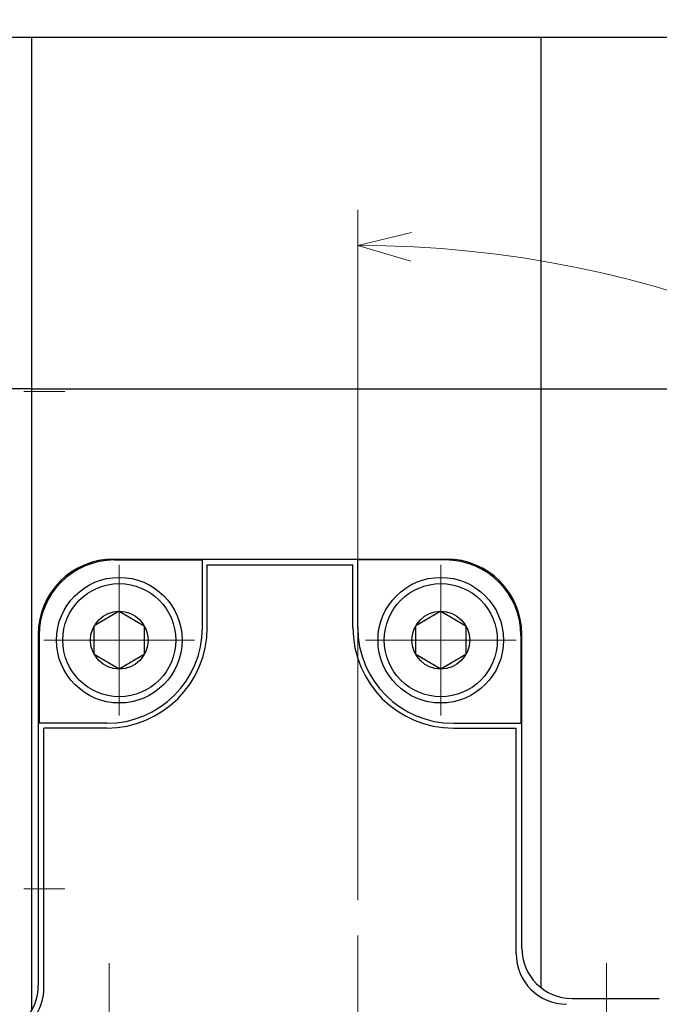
# Model space of a CAD drawing. Header units: millimetres. Extents: x 0 to 594, y 0 to 420.
# Tile 108 of 112: x 283 to 309, y 351 to 390. Entities that reach past the tile are written whole.
import ezdxf

# ---------------------------------------------------------------- set-up
doc = ezdxf.new("R2010")
doc.units = ezdxf.units.MM
doc.header["$LTSCALE"] = 0.257233
doc.linetypes.add('CENTER', pattern=[50.8, 31.75, -6.35, 6.35, -6.35])
doc.layers.add('NoLayerName_001', color=7, linetype='Continuous')
doc.layers.add('NoLayerName_004', color=7, linetype='Continuous')
doc.styles.get("Standard").update_dxf_attribs({"font": 'txt', "bigfont": 'extfont2'})
doc.dimstyles.get("Standard").update_dxf_attribs({"dimtxt": 2.5, "dimasz": 2.5, "dimexe": 1, "dimexo": 1, "dimtad": 1, "dimdec": 3, "dimzin": 0, "dimdsep": 46, "dimtxsty": 'Standard', "dimcen": 2.5, "dimadec": 3, "dimazin": 0, "dimtfac": 0.75, "dimtdec": 3, "dimtmove": 0, "dimatfit": 3, "dimfxl": 1, "dimarcsym": 0})

# ---------------------------------------------------------------- blocks, each defined once
blk = doc.blocks.new('DIM_0002')
at = {"color": 3, "linetype": 'Continuous', "lineweight": 13}
for points in [[(43.724, 60.365), (43.724, 86.416), (43.724, 87.83)], [(45.831, 85.795), (43.724, 86.416), (45.859, 86.932)]]:
    blk.add_lwpolyline(points, dxfattribs=at)
blk.add_arc((43.724, 43.208), 43.208, 180, 90, dxfattribs=at)
blk = doc.blocks.new('_OPEN30')
at = {"color": 0, "linetype": 'ByBlock', "lineweight": -2}
for p, q in [((-1, 0.267949), (0, 0)), ((0, 0), (-1, -0.267949)), ((0, 0), (-1, 0))]:
    blk.add_line(p, q, dxfattribs=at)
blk = doc.blocks.new('*D65')
at = {"layer": 'Defpoints', "color": 0}
for p in [(269.924, 393.114), (362.924, 389.349), (269.924, 378.463)]:
    blk.add_point(p, dxfattribs=at)
at = {"layer": 'NoLayerName_001', "color": 0, "linetype": 'Continuous', "lineweight": 13}
for p, q in [((269.924, 379.878), (269.924, 394.528)), ((362.924, 390.763), (362.924, 394.528)), ((360.802, 393.114), (272.045, 393.114))]:
    blk.add_line(p, q, dxfattribs=at)
at = {"layer": 'NoLayerName_001', "color": 0, "lineweight": 13, "xscale": 2.121340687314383, "yscale": 2.121340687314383, "zscale": 2.121340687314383, "rotation": 180}
blk.add_blockref('_OPEN30', (269.924, 393.114), dxfattribs=at)
at = {"layer": 'NoLayerName_001', "color": 0, "lineweight": 13, "xscale": 2.121340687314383, "yscale": 2.121340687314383, "zscale": 2.121340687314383}
blk.add_blockref('_OPEN30', (362.924, 393.114), dxfattribs=at)
at = {"layer": 'NoLayerName_001', "color": 0, "lineweight": 13, "insert": (316.424, 397.003), "char_height": 4.94979, "attachment_point": 5}
blk.add_mtext('\\W0.8000;93', dxfattribs=at)
blk = doc.blocks.new('JZB_0006')
at = {"layer": 'NoLayerName_001', "color": 8, "linetype": 'CENTER', "lineweight": 13}
for p, q in [((2.7, 0), (2.7, 5.4)), ((0, 2.7), (5.4, 2.7))]:
    blk.add_line(p, q, dxfattribs=at)
at = {"layer": 'NoLayerName_001', "color": 7, "linetype": 'Continuous', "lineweight": 25}
for p, q in [((2.7, 3.85), (1.704, 3.275)), ((2.7, 3.85), (3.696, 3.275)), ((1.704, 2.125), (1.704, 3.275)), ((3.696, 3.275), (3.696, 2.125)), ((2.7, 1.55), (1.704, 2.125)), ((3.696, 2.125), (2.7, 1.55))]:
    blk.add_line(p, q, dxfattribs=at)
for radius in [2.25, 1.15]:
    blk.add_circle((2.7, 2.7), radius, dxfattribs=at)
blk = doc.blocks.new('JZB_0007')
at = {"layer": 'NoLayerName_001', "color": 8, "linetype": 'CENTER', "lineweight": 13}
for p, q in [((2.7, 0), (2.7, 5.4)), ((0, 2.7), (5.4, 2.7))]:
    blk.add_line(p, q, dxfattribs=at)
at = {"layer": 'NoLayerName_001', "color": 7, "linetype": 'Continuous', "lineweight": 25}
for p, q in [((2.7, 3.85), (1.704, 3.275)), ((2.7, 3.85), (3.696, 3.275)), ((1.704, 2.125), (1.704, 3.275)), ((3.696, 3.275), (3.696, 2.125)), ((2.7, 1.55), (1.704, 2.125)), ((3.696, 2.125), (2.7, 1.55))]:
    blk.add_line(p, q, dxfattribs=at)
for radius in [2.25, 1.15]:
    blk.add_circle((2.7, 2.7), radius, dxfattribs=at)

msp = doc.modelspace()

# ---------------------------------------------------------------- linework, layer by layer
at = {"layer": 'NoLayerName_001', "color": 7, "linetype": 'Continuous', "lineweight": 25}
for p, q in [((258.4236, 389.3487), (283.9236, 389.3487)), ((283.9236, 389.3487), (362.9236, 389.3487)), ((304.2236, 351.5133), (304.2236, 389.3487)), ((283.9236, 375.3487), (282.9236, 375.3487)), ((283.9236, 375.3487), (354.9236, 375.3487)), ((287.1966, 368.5757), (300.4506, 368.5757)), ((287.2316, 368.5407), (290.7316, 368.5407)), ((290.7316, 365.8487), (290.7316, 368.5407)), ((290.9236, 365.8487), (290.9236, 368.3487)), ((290.9236, 368.3487), (296.7236, 368.3487)), ((296.7236, 365.8487), (296.7236, 368.3487)), ((296.9156, 365.8487), (296.9156, 368.5407)), ((300.4156, 368.5407), (296.9236, 368.5407)), ((284.1966, 365.5757), (284.1966, 351.6057)), ((303.4506, 353.0927), (303.4506, 365.5757)), ((284.2316, 365.5407), (284.2316, 362.0407)), ((303.4156, 365.5407), (303.4156, 362.0407)), ((286.9236, 362.0407), (284.2316, 362.0407)), ((286.9236, 361.8487), (284.4236, 361.8487)), ((284.4236, 351.525), (284.4236, 361.8487)), ((300.7236, 362.0407), (303.4156, 362.0407)), ((300.7236, 361.8487), (303.2236, 361.8487)), ((303.2236, 352.8667), (303.2236, 361.8487)), ((305.4506, 351.0927), (308.9236, 351.0927))]:
    msp.add_line(p, q, dxfattribs=at)
at = {"layer": 'NoLayerName_001', "color": 2, "linetype": 'CENTER', "lineweight": 13}
for p, q in [((273.8236, 375.2487), (285.8236, 375.2487)), ((273.8236, 355.4487), (285.8236, 355.4487)), ((296.9236, 353.5915), (296.9236, 322.1059)), ((287.0236, 352.4987), (287.0236, 342.9987)), ((306.8236, 352.4987), (306.8236, 342.9987))]:
    msp.add_line(p, q, dxfattribs=at)
at = {"layer": 'NoLayerName_001', "color": 8, "linetype": 'CENTER', "lineweight": 13}
for p, q in [((287.4236, 362.3487), (287.4236, 368.3487)), ((300.2236, 362.3487), (300.2236, 368.3487)), ((300.2236, 363.5487), (300.2236, 367.1487)), ((284.4236, 365.3487), (290.4236, 365.3487)), ((297.2236, 365.3487), (303.2236, 365.3487)), ((298.4236, 365.3487), (302.0236, 365.3487))]:
    msp.add_line(p, q, dxfattribs=at)
at = {"layer": 'NoLayerName_001', "color": 7, "linetype": 'Continuous', "lineweight": 25}
for centre in [(287.4236, 365.3487), (300.2236, 365.3487)]:
    msp.add_circle(centre, 2.5, dxfattribs=at)
for centre, radius, start, end in [((287.1966, 365.5757), 3, 90, 180), ((287.2316, 365.5407), 3, 90, 180), ((300.4156, 365.5407), 3, 0, 90), ((300.4506, 365.5757), 3, 0, 90), ((286.9236, 365.8487), 4, 270, 0), ((286.9236, 365.8487), 3.808, 270, 0), ((300.7236, 365.8487), 4, 180, 270), ((300.7236, 365.8487), 3.808, 180, 270), ((305.4506, 353.0927), 2, 180, 270), ((305.2236, 352.8667), 2, 180, 270), ((282.1966, 351.6057), 2, 327.20658, 0), ((282.1966, 351.6057), 2, 327.20658, 0), ((282.4236, 351.525), 2, 327.15606, 0)]:
    msp.add_arc(centre, radius, start, end, dxfattribs=at)
at = {"layer": 'NoLayerName_004', "color": 7, "linetype": 'Continuous', "lineweight": 25}
msp.add_line((283.9236, 389.3487), (283.9236, 350.597), dxfattribs=at)

# ---------------------------------------------------------------- block references
at = {"layer": 'NoLayerName_001', "color": 3, "linetype": 'Continuous', "lineweight": 13}
msp.add_blockref('DIM_0002', (253.1995, 294.6408), dxfattribs=at)
at = {"layer": 'NoLayerName_001'}
for name, p in [('JZB_0006', (284.7236, 362.6487)), ('JZB_0007', (297.5236, 362.6487))]:
    msp.add_blockref(name, p, dxfattribs=at)

# ---------------------------------------------------------------- dimensions: what is measured, and where the dimension line sits
at = {"layer": 'NoLayerName_001', "color": 3, "linetype": 'Continuous', "lineweight": 13}
dim = msp.add_linear_dim(base=(269.9236, 393.1136), p1=(362.9236, 389.3487), p2=(269.9236, 378.4634), angle=180, text='\\W0.8000;<>', dimstyle='Standard', override={"dimtxt": 4.949795, "dimasz": 2.121341, "dimexe": 1.414227, "dimexo": 1.414227, "dimgap": 1.414227, "dimzin": 8, "dimblk": 'OPEN30', "dimclrd": 0, "dimclre": 0, "dimclrt": 0, "dimtp": 0, "dimtm": 0, "dimlwd": 13, "dimlwe": 13}, dxfattribs=at)
dim.commit()
dim.dimension.update_dxf_attribs({"geometry": '*D65', "text_midpoint": (316.4236, 393.1136), "dimtype": 160})

doc.saveas('drawing.dxf')
